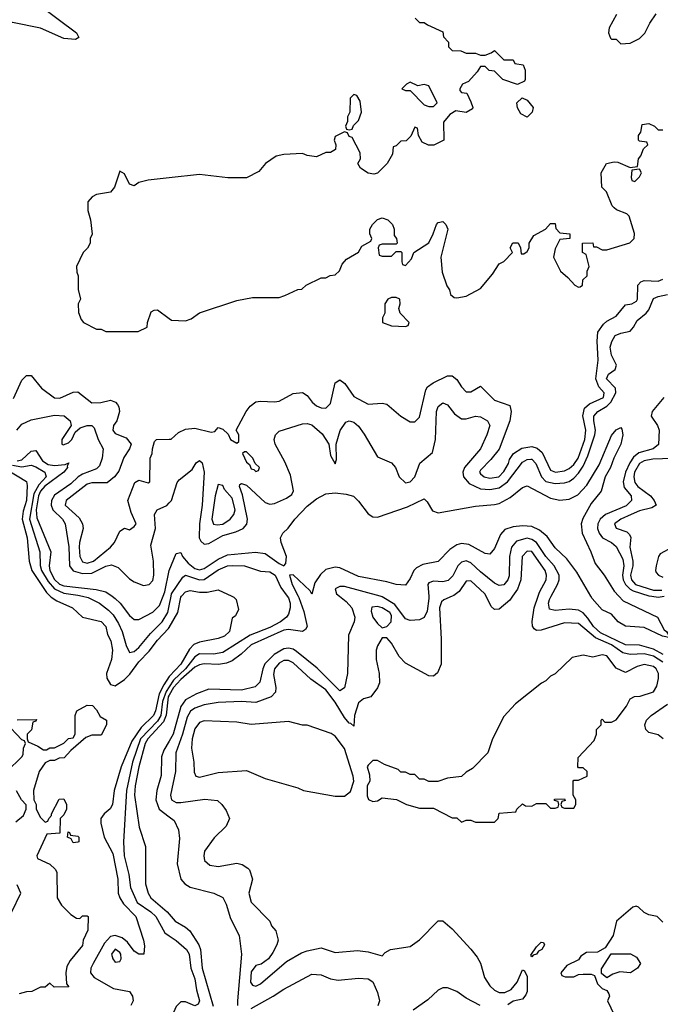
# Model space of a CAD drawing. Header units: inches. Extents: x 2668334 to 2765628, y 828034 to 955234.
# Tile 78 of 218: x 2689361 to 2692099, y 888255 to 892465. Entities that reach past the tile are written whole.
import ezdxf

# ---------------------------------------------------------------- set-up
doc = ezdxf.new("R2010")
doc.units = ezdxf.units.IN
doc.header["$MEASUREMENT"] = 0
for name, color, linetype in [('C6888', 7, 'Continuous'), ('C6889', 7, 'Continuous'), ('C6898', 7, 'Continuous'), ('C6899', 7, 'Continuous')]:
    doc.layers.add(name, color=color, linetype=linetype)

msp = doc.modelspace()

# ---------------------------------------------------------------- linework, layer by layer
at = {"layer": 'C6888', "color": 4}
for points, elevation in [([(2689491.5, 890000), (2689495.6, 889995.6), (2689519.9, 889979.9), (2689587.3, 889950), (2689630, 889910.8), (2689710, 889892.7), (2689730, 889870.8), (2689736.3, 889836.3), (2689750.5, 889810), (2689758.4, 889770), (2689753.4, 889730), (2689732.4, 889670), (2689734.4, 889650), (2689750, 889622), (2689770, 889616.3), (2689810, 889644.4), (2689832.5, 889667.5), (2689870, 889720.3), (2689915.4, 889764.6), (2689950, 889811.8), (2689997.8, 889862.2), (2690000, 889865.9)], 8), ([(2689629.9, 890000), (2689654, 889994), (2689702, 889970), (2689740.7, 889940.7), (2689760.4, 889920.4), (2689784, 889884), (2689799.6, 889850), (2689815.8, 889790), (2689830, 889758.8), (2689850, 889764.4), (2689870, 889780.4), (2689919.8, 889840.2), (2689970.9, 889890), (2689993.8, 889930), (2690000, 889959.2)], 12), ([(2689756.1, 890000), (2689770, 889990.3), (2689790.4, 889970), (2689830, 889917.3), (2689850, 889900.7), (2689870, 889900.7), (2689930, 889932.2), (2689959.1, 889960.9), (2689974.3, 890000)], 16), ([(2690000, 889657), (2689978.1, 889621.9), (2689957.1, 889582.9), (2689941.8, 889510), (2689933.4, 889490), (2689881.2, 889438.8), (2689840.1, 889379.9), (2689794.6, 889270), (2689765.5, 889170), (2689758, 889110), (2689748.3, 889091.7), (2689722.8, 889070), (2689708, 889050), (2689708.4, 889030), (2689723.1, 888970), (2689759.9, 888899.9), (2689780.3, 888790), (2689782.3, 888730), (2689788.9, 888710), (2689804.8, 888684.8), (2689858, 888630), (2689890.5, 888530), (2689894.4, 888505.6), (2689892, 888470), (2689870, 888469.3), (2689850, 888482.7), (2689821.5, 888521.5), (2689799.8, 888539.8), (2689770, 888549.8), (2689750, 888545.4), (2689723.2, 888516.8), (2689674.9, 888430), (2689665.3, 888410), (2689664.4, 888390), (2689679.1, 888370), (2689762, 888322), (2689830.3, 888310.3), (2689844, 888290), (2689846.8, 888270), (2689836, 888250)], 8), ([(2690000, 889612.6), (2689986.9, 889593.1), (2689971.5, 889550), (2689965.1, 889490), (2689950, 889465.7), (2689877.6, 889390), (2689843.8, 889290), (2689817.5, 889170), (2689804.6, 888950), (2689808, 888890), (2689828.1, 888810), (2689835.1, 888755.1), (2689863.6, 888690), (2689922, 888650), (2689943.7, 888630), (2689981.2, 888561.2), (2690000, 888548.4)], 12), ([(2690000, 889577.7), (2689995.5, 889570), (2689987.8, 889492.2), (2689976.4, 889463.6), (2689908.6, 889390), (2689897.8, 889370), (2689870.2, 889270), (2689854.5, 889190), (2689852, 889150), (2689872.1, 889012.1), (2689898.8, 888930), (2689899.1, 888770), (2689910.6, 888730), (2689922, 888710), (2689991.1, 888651.1), (2690000, 888640.5)], 16), ([(2689350, 889472), (2689432.7, 889472.7), (2689430, 889466), (2689418, 889462), (2689411.6, 889428.4), (2689394, 889410), (2689394, 889390), (2689398, 889378), (2689439.6, 889359.6), (2689463.6, 889343.6), (2689476.4, 889343.6), (2689490, 889352), (2689510, 889352), (2689550, 889372), (2689570, 889392), (2689590, 889394), (2689598, 889410), (2689598, 889490), (2689606, 889510), (2689650, 889534), (2689672.7, 889532.7), (2689690, 889514), (2689705.4, 889485.4), (2689732, 889470), (2689732, 889450), (2689710, 889406), (2689670, 889406), (2689643.6, 889396.4), (2689579.6, 889340.4), (2689551.6, 889308.4), (2689530, 889308), (2689510, 889298), (2689490, 889298), (2689470, 889288), (2689444.7, 889250), (2689421, 889170), (2689422, 889130), (2689431.3, 889110), (2689432, 889090), (2689450, 889054), (2689470, 889034), (2689482, 889038), (2689486, 889050), (2689498, 889062), (2689498, 889070), (2689530, 889132), (2689550, 889134), (2689562, 889110), (2689562, 889090), (2689550, 889066), (2689534, 889050), (2689532.7, 888987.3), (2689478, 888982), (2689434, 888890), (2689438, 888878), (2689490, 888854), (2689512.7, 888832.7), (2689519.6, 888819.6), (2689522, 888710), (2689539.6, 888679.6), (2689579.6, 888639.6), (2689603.6, 888623.6), (2689618, 888622), (2689630, 888634), (2689650, 888634), (2689654, 888630), (2689652.7, 888572.7), (2689632, 888530), (2689630, 888506), (2689576.9, 888443.1), (2689563.6, 888416.4), (2689558, 888390), (2689562, 888342), (2689572, 888330), (2689508.9, 888328.9), (2689490, 888346), (2689470, 888328), (2689450, 888328), (2689414, 888310), (2689390, 888309), (2689359.8, 888300.2)], 4), ([(2689306, 889250), (2689370, 889314), (2689376.4, 889323.6), (2689378, 889350), (2689386, 889370), (2689382, 889382), (2689370, 889386), (2689300.4, 889460.4)], 4), ([(2690000, 889379.9), (2689977.6, 889342.4), (2689967.1, 889312.9), (2689966.3, 889233.7), (2689947.4, 889170), (2689943.6, 889130), (2689957.6, 889090), (2690000, 889057.2)], 24), ([(2689345.2, 889034.8), (2689378, 889062), (2689388.7, 889090), (2689388.4, 889108.4), (2689369.1, 889129.1), (2689348.4, 889168.4)], 4), ([(2689328, 888650), (2689366, 888730), (2689350, 888766)], 4)]:
    msp.add_lwpolyline(points, dxfattribs=dict(at, elevation=elevation))
for points, elevation in [([(2689590, 888946), (2689582, 888962), (2689566, 888970), (2689568, 888992), (2689574, 888990), (2689578, 888978), (2689610, 888974), (2689614, 888970), (2689614, 888950), (2689610, 888948)], 4), ([(2689770, 888491.6), (2689754, 888470), (2689758.8, 888450), (2689770, 888436), (2689790, 888438), (2689795.1, 888450), (2689793.3, 888470), (2689790, 888477.2)], 12)]:
    msp.add_lwpolyline(points, close=True, dxfattribs=dict(at, elevation=elevation))
at = {"layer": 'C6889', "color": 4}
for points, elevation in [([(2689442, 892530), (2689604.7, 892410), (2689614, 892390), (2689599.8, 892380.2), (2689550, 892385.2), (2689450, 892429), (2689330, 892454), (2689130, 892559)], 28), ([(2690000, 891789.2), (2689910, 891779), (2689870.9, 891769.1), (2689850, 891755.3), (2689830, 891762), (2689810, 891806), (2689790, 891818), (2689766, 891750), (2689750, 891728), (2689690, 891718), (2689671.6, 891708.4), (2689652.7, 891687.3), (2689652, 891650), (2689664.7, 891610), (2689671.1, 891548.9), (2689662, 891530), (2689662, 891510), (2689651.1, 891488.9), (2689632, 891470), (2689604.7, 891410), (2689605.4, 891385.4), (2689611.3, 891370), (2689611.6, 891311.6), (2689622, 891270), (2689612, 891250), (2689612.7, 891212.7), (2689623.6, 891183.6), (2689634, 891170), (2689690, 891142), (2689710, 891142), (2689730, 891132), (2689868.4, 891131.6), (2689906, 891150), (2689908, 891170), (2689924, 891216), (2689936.4, 891223.6), (2689950, 891224.7), (2690000, 891188.3)], 32), ([(2689334.9, 890845.1), (2689370, 890924.7), (2689390, 890944.7), (2689410, 890944.7), (2689454, 890890), (2689510, 890848.2), (2689532.9, 890847.1), (2689590, 890873.4), (2689610, 890874.8), (2689670, 890827.7), (2689708.3, 890828.3), (2689750, 890838.4), (2689770.3, 890830.3), (2689779.5, 890819.5), (2689785.5, 890810), (2689788.2, 890790), (2689776.3, 890750), (2689762, 890730), (2689758.8, 890710), (2689770, 890696), (2689816.8, 890676.8), (2689838, 890650), (2689831.3, 890630), (2689806.9, 890593.1), (2689784.9, 890535.1), (2689766, 890510), (2689734.9, 890485.1), (2689670, 890484.7), (2689650, 890479.7), (2689560.4, 890410), (2689556.4, 890390), (2689615.1, 890335.1), (2689630.4, 890310), (2689632.7, 890290), (2689616.5, 890230), (2689616, 890210), (2689618.9, 890170), (2689630, 890147), (2689650, 890141.1), (2689677, 890150), (2689749.6, 890210), (2689766.6, 890230), (2689790, 890278), (2689810, 890291), (2689830, 890284.7), (2689850, 890298), (2689859, 890310), (2689838.4, 890358.4), (2689824, 890410), (2689853.6, 890486.4), (2689870, 890496), (2689910, 890484.7), (2689918, 890490), (2689919, 890590), (2689928, 890610), (2689928.9, 890631.1), (2689938, 890662), (2689946, 890670), (2690000, 890671.1)], 28), ([(2689349.8, 890710.2), (2689370, 890735.8), (2689410, 890754.4), (2689510, 890773.7), (2689551.8, 890771.8), (2689577.3, 890750), (2689581, 890730), (2689541.6, 890670), (2689541, 890650), (2689547.1, 890647.1), (2689570, 890656.3), (2689583.7, 890670), (2689598.6, 890701.4), (2689619.5, 890720.5), (2689649.6, 890730.4), (2689670, 890730.6), (2689679.9, 890719.9), (2689697.4, 890670), (2689717.6, 890630), (2689713.7, 890590), (2689701.8, 890558.2), (2689690, 890544.7), (2689630, 890522), (2689612, 890510), (2689579.5, 890480.5), (2689510, 890432.3), (2689497.7, 890410), (2689495.6, 890390), (2689503.1, 890370), (2689543.7, 890330), (2689555.8, 890310), (2689572, 890212), (2689574.9, 890130), (2689589.3, 890109.3), (2689630, 890096.9), (2689670, 890098.8), (2689730, 890128.9), (2689754.4, 890134.4), (2689782.5, 890122.5), (2689830, 890074.4), (2689850, 890061.3), (2689890, 890045.7), (2689914.5, 890050), (2689930, 890067.7), (2689934.6, 890090), (2689932.8, 890150), (2689922, 890218), (2689942.4, 890290), (2689938, 890350), (2689949.2, 890370), (2689990, 890388), (2690000, 890399.3)], 24), ([(2689350, 890579.8), (2689370, 890584), (2689410, 890620.3), (2689430, 890623.1), (2689459.4, 890579.4), (2689483.1, 890563.1), (2689510, 890559.3), (2689556, 890564), (2689570.8, 890570), (2689564, 890556), (2689566.4, 890550), (2689550.2, 890530), (2689469, 890471), (2689450.8, 890450), (2689442, 890430), (2689431.4, 890370), (2689435.1, 890335.1), (2689495, 890190), (2689487.5, 890130), (2689490.2, 890110), (2689510, 890071.5), (2689531.8, 890051.8), (2689550, 890044.2), (2689688.2, 890028.2), (2689730, 890018.3), (2689756.1, 890000)], 16), ([(2689303.6, 890543.6), (2689390.3, 890490.3), (2689393.8, 890473.8), (2689390.1, 890410), (2689376.8, 890363.2), (2689372.7, 890330), (2689392.9, 890250), (2689401.3, 890150), (2689413.4, 890110), (2689476.1, 890016.1), (2689491.5, 890000)], 8), ([(2689330, 890560.1), (2689370, 890553.9), (2689410, 890560.3), (2689430, 890553.4), (2689468.2, 890530), (2689474.3, 890510), (2689443.1, 890476.9), (2689421.9, 890438.1), (2689403.7, 890330), (2689447.2, 890190), (2689449, 890131), (2689454.7, 890110), (2689483.1, 890063.1), (2689510, 890031.2), (2689550, 890012.7), (2689610, 890004.9), (2689629.9, 890000)], 12), ([(2689974.3, 890000), (2689981.5, 890018.5), (2689999.8, 890110), (2690000, 890110.5)], 16)]:
    msp.add_lwpolyline(points, dxfattribs=dict(at, elevation=elevation))
at = {"layer": 'C6898', "color": 4}
for points, elevation in [([(2690268.2, 890000), (2690276.3, 889996.3), (2690286.4, 889986.4), (2690296, 889944), (2690283.6, 889916.4), (2690270, 889906), (2690258, 889850), (2690236, 889830), (2690210, 889819.3), (2690130, 889804), (2690106.3, 889793.7), (2690086.5, 889773.5), (2690050.2, 889710), (2690001.2, 889658.8), (2690000, 889657)], 8), ([(2690000, 889865.9), (2690036.9, 889930), (2690050, 889996.3), (2690053.3, 890000)], 8), ([(2690551.9, 890000), (2690554.7, 889994.7), (2690575, 889935), (2690590.3, 889870), (2690582.4, 889857.6), (2690570, 889849.7), (2690510, 889857.4), (2690490, 889855.3), (2690350, 889792.3), (2690308.1, 889751.9), (2690270, 889724.2), (2690245.7, 889714.3), (2690211.5, 889708.5), (2690150, 889710.9), (2690130, 889707.3), (2690110, 889696.4), (2690050, 889643.7), (2690018.9, 889610), (2690000, 889577.7)], 16), ([(2690727.7, 890000), (2690757, 889977), (2690780.3, 889950), (2690794, 889910), (2690790.4, 889890), (2690766.5, 889833.5), (2690762.4, 889670), (2690750, 889609), (2690730, 889596), (2690633.2, 889693.2), (2690544.1, 889764.1), (2690530, 889773.1), (2690510, 889777.8), (2690490, 889774.8), (2690448.8, 889751.2), (2690409.4, 889710.6), (2690400.2, 889690), (2690387.3, 889632.7), (2690367.7, 889612.3), (2690310, 889598), (2690170, 889602.6), (2690117.4, 889582.6), (2690070, 889556.9), (2690050, 889529.3), (2690018, 889410), (2690000, 889379.9)], 24), ([(2690505, 890000), (2690510, 889993), (2690517, 889970), (2690517.1, 889950), (2690510, 889924), (2690502, 889910), (2690475.5, 889890), (2690430, 889866.2), (2690346.7, 889833.3), (2690230, 889759.2), (2690190, 889752), (2690130, 889754.2), (2690110, 889741.5), (2690069.3, 889690), (2690019.1, 889640.9), (2690000, 889612.6)], 12), ([(2690000, 889959.2), (2690008.7, 890000)], 12), ([(2691209.6, 890000), (2691174.6, 889985.4), (2691164.5, 889975.5), (2691155.3, 889950), (2691163.1, 889816.9), (2691162.8, 889710), (2691147.3, 889672.7), (2691130, 889659), (2691110, 889659.3), (2691010, 889713.2), (2690982.4, 889742.4), (2690950, 889799), (2690930, 889822), (2690910, 889822), (2690890, 889788), (2690884.9, 889770), (2690884.9, 889730), (2690897.3, 889670), (2690898.8, 889630), (2690890, 889608), (2690862, 889570), (2690830, 889562), (2690810, 889544), (2690792.7, 889490), (2690790, 889444), (2690776.5, 889456.5), (2690770, 889457.2), (2690750, 889482), (2690710, 889547.8), (2690670, 889599.7), (2690605.3, 889645.3), (2690530, 889715.1), (2690510, 889726), (2690490, 889726), (2690470, 889714.3), (2690450.3, 889690), (2690445.4, 889665.4), (2690455.8, 889610), (2690454.9, 889590), (2690436, 889570), (2690370, 889545.1), (2690310, 889549.6), (2690210, 889545.6), (2690150, 889536.3), (2690110, 889522), (2690091.2, 889508.8), (2690077.7, 889482.3), (2690057.8, 889410), (2690028.9, 889330), (2690027.4, 889250), (2690005.3, 889150), (2690010.7, 889130), (2690030, 889118.4), (2690050, 889117.6), (2690153, 889133), (2690206.4, 889126.4), (2690224.7, 889110), (2690243.5, 889083.5), (2690258, 889050), (2690243.5, 889016.5), (2690192.5, 888967.5), (2690150.8, 888910), (2690147.7, 888890), (2690151, 888870), (2690174, 888850), (2690210, 888844.9), (2690290, 888858), (2690312.8, 888852.8), (2690336.7, 888836.7), (2690342.8, 888830), (2690356, 888790), (2690340.7, 888730), (2690350, 888692), (2690430.7, 888610.7), (2690438, 888590), (2690456, 888570), (2690466, 888530), (2690461, 888510), (2690443.5, 888476.5), (2690424.7, 888450), (2690393.2, 888426.8), (2690370, 888420.9), (2690350, 888394), (2690347.4, 888350), (2690356.3, 888336.3), (2690370, 888333), (2690390, 888342.4), (2690502, 888438), (2690565.1, 888474.9), (2690590, 888484), (2690650, 888496), (2690710, 888476), (2690804.5, 888484.5), (2690850, 888478.8), (2690910, 888462), (2690923.1, 888476.9), (2690946, 888490), (2691030, 888502.8), (2691069.4, 888530.6), (2691150, 888612), (2691170, 888612), (2691210, 888578), (2691290, 888491.3), (2691316.7, 888456.7), (2691330, 888431.3), (2691348.2, 888370), (2691370, 888333.4), (2691390, 888314.9), (2691410, 888304.9), (2691435.1, 888304.9), (2691461.7, 888318.3), (2691487.3, 888350), (2691510, 888402), (2691518, 888398), (2691530, 888374), (2691530.4, 888310), (2691524.1, 888295.9), (2691510, 888277.2), (2691470, 888269.2), (2691447.1, 888252.9)], 28), ([(2691109.4, 890000), (2691110.2, 889990), (2691103.4, 889936.6), (2691090.4, 889909.6), (2691070, 889899.5), (2691030, 889896.9), (2691010, 889902.9), (2690964.5, 889964.5), (2690910, 889997.8), (2690902, 890000)], 24), ([(2691467.6, 890000), (2691456.2, 889983.8), (2691410, 889944.5), (2691390, 889943.7), (2691376.3, 889956.3), (2691354.5, 890000)], 28), ([(2692110, 889718.4), (2692070, 889744), (2692030, 889753.3), (2691970, 889750.8), (2691938.3, 889758.3), (2691890, 889792.2), (2691821.9, 889821.9), (2691750, 889883.5), (2691690, 889886), (2691590, 889855.1), (2691570, 889853.2), (2691560.1, 889860.1), (2691552.3, 889872.3), (2691551.7, 889891.7), (2691559.7, 889950), (2691577, 890000)], 28), ([(2692111.2, 889751.2), (2692070, 889773.4), (2692010, 889791.5), (2691950, 889791.6), (2691843.7, 889843.7), (2691812.9, 889870), (2691790, 889906.6), (2691770, 889928.5), (2691750, 889941), (2691710, 889945.1), (2691650, 889939.7), (2691625.3, 889945.3), (2691621.3, 889970), (2691625.6, 889985.6), (2691633.1, 890000)], 24), ([(2691921.3, 890000), (2691940.2, 889980.2), (2692086.8, 889910), (2692116.1, 889856.1), (2692126, 889850), (2692134.4, 889834.4), (2692181.7, 889821.7), (2692257.6, 889817.6), (2692284.7, 889810), (2692274.9, 889805.1), (2692230, 889757.2), (2692210, 889761.2), (2692170, 889787.6), (2692146, 889810), (2692142, 889822), (2692109, 889830), (2692030, 889866.3), (2691950, 889872), (2691919.5, 889890), (2691890, 889923.7), (2691850, 889941.6), (2691808.3, 889990), (2691802.5, 890000)], 16), ([(2692063.5, 890000), (2692090, 889996.6), (2692115.7, 890000)], 24), ([(2692111.5, 889390), (2692090, 889407), (2692050, 889417.2), (2692037.2, 889430), (2692032.3, 889450), (2692040.7, 889470), (2692060.5, 889490), (2692130, 889538.9)], 28), ([(2690000, 889057.2), (2690021, 889041), (2690040.5, 889000.5), (2690044.5, 888964.5), (2690035.1, 888855.1), (2690050.5, 888790.5), (2690066.8, 888770), (2690090, 888756.3), (2690190.5, 888730.5), (2690230, 888711.3), (2690244, 888684), (2690262, 888622), (2690299.5, 888550), (2690309.1, 888470), (2690291.7, 888270), (2690292.2, 888250)], 24), ([(2692110, 888606), (2692086, 888630), (2692050, 888638), (2692030, 888648), (2692006, 888670), (2691995.3, 888675.3), (2691982, 888670), (2691911.3, 888610), (2691898, 888550), (2691863.6, 888496.4), (2691830, 888478), (2691783.6, 888476.4), (2691759.6, 888460.4), (2691750, 888446), (2691699.6, 888420.4), (2691674, 888390), (2691678, 888378), (2691692.7, 888372.7), (2691730, 888372), (2691750, 888382), (2691770, 888384.7), (2691803.6, 888383.6), (2691818, 888378), (2691830, 888342), (2691850, 888322), (2691870, 888314), (2691879.6, 888299.6), (2691882, 888290), (2691874, 888270), (2691902, 888210)], 32), ([(2690000, 888640.5), (2690025.5, 888610), (2690070, 888584.9), (2690088.8, 888568.8), (2690127.2, 888510), (2690133.8, 888490), (2690141.3, 888410), (2690187.8, 888247.8)], 16), ([(2690000, 888548.4), (2690030, 888528), (2690074.4, 888490), (2690086, 888470), (2690093.1, 888410), (2690110, 888364.7), (2690117.1, 888317.1), (2690130.4, 888269.6), (2690123.6, 888256.4), (2690110, 888248.7), (2690070, 888266), (2690050, 888266), (2690030, 888246), (2690012.7, 888207.3), (2690012.7, 888192.7), (2690005.4, 888174.6), (2690000, 888105.5)], 12), ([(2690350, 888237.3), (2690445.2, 888290), (2690490, 888320.5), (2690610, 888384), (2690650, 888380.7), (2690690, 888364), (2690722, 888358), (2690810, 888366.8), (2690850, 888364), (2690870, 888350.7), (2690890, 888306), (2690899.5, 888270), (2690891.8, 888248.2)], 24), ([(2691328.7, 888250), (2691270, 888280.9), (2691230, 888309.3), (2691190, 888325.2), (2691170, 888326), (2691150, 888316), (2691106.2, 888273.8), (2691042.8, 888230)], 28)]:
    msp.add_lwpolyline(points, dxfattribs=dict(at, elevation=elevation))
for points, elevation in [([(2690890, 889956.9), (2690866.4, 889953.6), (2690863.4, 889936.6), (2690870.6, 889910), (2690890, 889882.8), (2690910, 889864.7), (2690930, 889870.7), (2690949.3, 889890), (2690950, 889917.2), (2690942.9, 889930), (2690910, 889951.1)], 28), ([(2691850, 889749.2), (2691810, 889739), (2691770, 889748.7), (2691722, 889738), (2691650, 889668), (2691630, 889658), (2691610, 889638), (2691591.1, 889628.9), (2691479.6, 889540.4), (2691430, 889486), (2691382, 889390), (2691362, 889330), (2691296.9, 889263.1), (2691270, 889248), (2691250, 889228.7), (2691190, 889222), (2691148.4, 889208.4), (2691110, 889208), (2691090, 889218), (2691070, 889218), (2691050, 889238), (2691030, 889238), (2691010, 889248), (2690990, 889248), (2690979, 889259), (2690920.4, 889280.4), (2690890, 889298), (2690870, 889298), (2690850, 889278), (2690846.8, 889270), (2690856.9, 889236.9), (2690858, 889210), (2690846.8, 889190), (2690846.4, 889146.4), (2690851.6, 889131.6), (2690870, 889122), (2690890, 889124.7), (2690910, 889138), (2690971.1, 889131.1), (2691014, 889110), (2691070, 889094), (2691130, 889094), (2691210, 889052), (2691230, 889052), (2691250, 889034), (2691270, 889042), (2691290, 889042), (2691310, 889034), (2691390, 889034), (2691406, 889050), (2691410, 889072), (2691482, 889078), (2691486, 889090), (2691510, 889112), (2691523.6, 889103.6), (2691550, 889102), (2691570, 889114), (2691610, 889114), (2691630, 889094), (2691650, 889094), (2691662, 889098), (2691666, 889110), (2691662, 889122), (2691647.3, 889127.3), (2691647.3, 889132.7), (2691690, 889134), (2691692.7, 889127.3), (2691678, 889122), (2691674, 889110), (2691678, 889098), (2691690, 889094), (2691730, 889094), (2691738, 889110), (2691738, 889130), (2691726, 889150), (2691726, 889210), (2691730, 889214), (2691750, 889214), (2691786, 889230), (2691786, 889250), (2691770, 889266), (2691750, 889266), (2691746, 889270), (2691748, 889310), (2691816.4, 889383.6), (2691826, 889410), (2691826, 889430), (2691846, 889450), (2691846, 889470), (2691850, 889474), (2691862, 889462), (2691890, 889462), (2691910, 889471.3), (2691954, 889530), (2691970, 889562), (2691988.7, 889571.3), (2692012.7, 889572.7), (2692070, 889592), (2692084.7, 889615.3), (2692092, 889648), (2692091.5, 889670), (2692080.7, 889690), (2692070, 889699.6), (2692030, 889707.6), (2692000.3, 889699.7), (2691950, 889674), (2691910, 889693.2), (2691870, 889745.2)], 32), ([(2690150, 889467), (2690130, 889459.5), (2690110, 889433.2), (2690098.7, 889390), (2690095.5, 889350), (2690105.5, 889290), (2690107.1, 889247.1), (2690114, 889230), (2690130, 889226.8), (2690210, 889246.8), (2690330, 889254.8), (2690410, 889221), (2690550, 889181), (2690574, 889170), (2690710, 889144.7), (2690750, 889144.7), (2690775.5, 889164.5), (2690789.3, 889210), (2690786.6, 889230), (2690750, 889349), (2690710, 889402), (2690692.9, 889412.9), (2690590, 889448.7), (2690570, 889449), (2690510, 889464), (2690350, 889452), (2690290, 889460.9)], 32), ([(2691550, 888458), (2691545.2, 888465.2), (2691570, 888501), (2691590, 888521), (2691599.8, 888519.8), (2691604.7, 888510), (2691593.4, 888490), (2691578, 888482), (2691570, 888469.2), (2691555.3, 888464.7)], 28), ([(2691971, 888389), (2691926.4, 888393.6), (2691896, 888384), (2691870, 888368), (2691847.3, 888387.3), (2691847.3, 888407.3), (2691888.4, 888471.6), (2691971.1, 888471.1), (2691996.9, 888456.9), (2692014, 888430), (2692002, 888410)], 32)]:
    msp.add_lwpolyline(points, close=True, dxfattribs=dict(at, elevation=elevation))
at = {"layer": 'C6899', "color": 4}
for points, elevation in [([(2691911.6, 892488.4), (2691881, 892430), (2691878, 892410), (2691886.4, 892386.4), (2691890, 892382), (2691910, 892382), (2691930, 892362), (2691970, 892364.7), (2692010, 892384.7), (2692032.5, 892407.5), (2692054, 892450), (2692082, 892490)], 36), ([(2691051.6, 892471.6), (2691070, 892454), (2691090, 892454), (2691103.6, 892443.6), (2691170, 892414), (2691172.7, 892392.7), (2691194, 892370), (2691194, 892350), (2691210, 892334), (2691247.3, 892332.7), (2691270, 892322), (2691310, 892322), (2691330, 892314), (2691350, 892314), (2691376.4, 892323.6), (2691390, 892334), (2691430, 892294), (2691470, 892294), (2691478, 892278), (2691512.7, 892272.7), (2691522, 892250), (2691522, 892210), (2691518, 892202), (2691488.4, 892188.4), (2691426, 892210), (2691390, 892246), (2691368.4, 892248.4), (2691350, 892266), (2691330, 892266), (2691316.9, 892243.1), (2691278.8, 892201.2), (2691254, 892190), (2691242, 892170), (2691242, 892162), (2691250, 892154), (2691271.6, 892151.6), (2691290, 892114), (2691298, 892090), (2691296, 892084), (2691270, 892069), (2691224.7, 892075.3), (2691199.6, 892060.4), (2691172.7, 892027.3), (2691174, 891950), (2691131.6, 891928.4), (2691108.4, 891928.4), (2691082, 891942), (2691066, 891970), (2691062, 892002), (2691050, 892006), (2691032.7, 891967.3), (2691012.7, 891947.3), (2690990, 891946), (2690970, 891926), (2690958, 891922), (2690954, 891890), (2690932, 891850), (2690890.9, 891809.1), (2690875.3, 891804.7), (2690850, 891809.2), (2690818, 891830), (2690806, 891850), (2690818, 891870), (2690816.4, 891896.4), (2690782, 891962), (2690770, 891966), (2690762, 891982), (2690750, 891986), (2690710, 891966), (2690704.7, 891950), (2690712, 891930), (2690711.3, 891910), (2690690, 891898), (2690670, 891898), (2690630, 891879), (2690590, 891885.2), (2690570, 891894), (2690490, 891889.2), (2690458, 891882), (2690412, 891850), (2690383.6, 891816.4), (2690330, 891789), (2690250.9, 891789.1), (2690130, 891804), (2690000, 891789.2)], 32), ([(2690000, 891188.3), (2690010, 891181), (2690070, 891178), (2690093.6, 891186.4), (2690130, 891211.3), (2690290, 891264.7), (2690356.9, 891276.9), (2690470, 891278), (2690494.6, 891285.4), (2690550, 891312), (2690567.3, 891312.7), (2690586, 891330), (2690650, 891362), (2690670, 891362), (2690688.4, 891371.6), (2690710, 891374), (2690728.4, 891391.6), (2690740.2, 891419.8), (2690758, 891442), (2690808.7, 891471.3), (2690823.1, 891496.9), (2690862, 891518), (2690866, 891530), (2690858, 891550), (2690858, 891570), (2690868.7, 891590), (2690890, 891611.3), (2690910, 891618), (2690934, 891610), (2690954, 891590), (2690962, 891570), (2690962, 891542), (2690972, 891530), (2690974, 891510), (2690970, 891506), (2690910, 891506), (2690898, 891502), (2690894, 891490), (2690898, 891458), (2690910, 891454), (2690950, 891454), (2690970, 891474), (2690990, 891474), (2690994, 891470), (2690994, 891430), (2690998, 891418), (2691010, 891414), (2691036.4, 891443.6), (2691046, 891470), (2691109.3, 891510.7), (2691129, 891550), (2691142, 891590), (2691150, 891598), (2691170, 891602), (2691182, 891590), (2691191.3, 891570), (2691161, 891450), (2691166.4, 891386.4), (2691187.1, 891327.1), (2691198, 891310), (2691202, 891290), (2691218, 891278), (2691230, 891276), (2691270, 891282.8), (2691330, 891316), (2691382, 891378), (2691410, 891422), (2691430, 891432), (2691468, 891470), (2691458, 891490), (2691468.9, 891511.1), (2691491.3, 891511.3), (2691502, 891490), (2691504.7, 891464.7), (2691516.4, 891463.6), (2691530, 891474), (2691538, 891490), (2691538, 891510), (2691558, 891542), (2691608, 891570), (2691630, 891594), (2691650, 891594), (2691652.7, 891572.7), (2691670, 891554), (2691712, 891550), (2691712, 891530), (2691670, 891526), (2691650, 891486), (2691642, 891450), (2691672, 891390), (2691703.6, 891363.6), (2691734, 891330), (2691750, 891322), (2691756.4, 891323.6), (2691766, 891330), (2691767.3, 891352.7), (2691786, 891370), (2691786, 891390), (2691795.3, 891410), (2691782, 891462), (2691766, 891470), (2691766, 891510), (2691810, 891512), (2691814, 891494), (2691826, 891494), (2691850, 891482), (2691870, 891481), (2691968.9, 891511.1), (2691988, 891530), (2691988.4, 891551.6), (2691965.6, 891625.6), (2691956, 891636), (2691912.5, 891652.5), (2691901.5, 891661.5), (2691894, 891670), (2691869, 891729), (2691848.7, 891750), (2691846, 891810), (2691868.9, 891851.1), (2691902, 891858), (2691916.9, 891856.9), (2691970, 891834), (2692002, 891838), (2692006, 891870), (2692016.4, 891883.6), (2692027.3, 891912.7), (2692046, 891930), (2692042, 891942), (2692010, 891946), (2692006, 891950), (2692006, 891970), (2692015.3, 891984.7), (2692022, 892018), (2692050, 892022), (2692074, 892010), (2692090, 891994), (2692110, 891994)], 32), ([(2690000, 890671.1), (2690008.7, 890671.3), (2690040.2, 890699.8), (2690070, 890714.8), (2690110, 890718.8), (2690179, 890701), (2690195.3, 890704.7), (2690210, 890722), (2690230, 890714), (2690252.7, 890692.7), (2690262, 890670), (2690290, 890654), (2690298, 890662), (2690298, 890690), (2690286, 890710), (2690328.7, 890790), (2690346.6, 890813.4), (2690370, 890831), (2690390, 890834.8), (2690450, 890830.8), (2690470, 890834), (2690530, 890867.3), (2690570, 890870.8), (2690590, 890858.8), (2690610.8, 890830), (2690630, 890814), (2690650, 890805.5), (2690670, 890804.9), (2690690, 890824.7), (2690710, 890912), (2690730, 890926), (2690750.5, 890910.5), (2690790, 890854.8), (2690850, 890822), (2690910, 890826), (2690930, 890821), (2690990.6, 890770.6), (2691030, 890746), (2691050, 890746), (2691070, 890766), (2691097.6, 890882.4), (2691104.4, 890895.6), (2691127.7, 890912.3), (2691190, 890943), (2691210, 890943), (2691230, 890927.3), (2691250, 890896), (2691270, 890874.8), (2691290, 890874.8), (2691330, 890898), (2691390, 890839.1), (2691456.3, 890816.3), (2691461.6, 890790), (2691455.8, 890750), (2691410.6, 890629.4), (2691375.2, 890584.8), (2691330, 890539), (2691326, 890530), (2691330, 890522.8), (2691346, 890510), (2691370, 890504.9), (2691408.7, 890510), (2691430, 890534), (2691450, 890567.3), (2691454.7, 890585.3), (2691472.3, 890610), (2691507.1, 890632.9), (2691550, 890640.3), (2691573.1, 890633.1), (2691594.4, 890614.4), (2691630, 890539.1), (2691650.5, 890530.5), (2691690, 890536.4), (2691710, 890546.7), (2691730, 890563.1), (2691748.2, 890590), (2691776.4, 890670), (2691780.4, 890710), (2691768.3, 890771.7), (2691775.3, 890804.7), (2691796.6, 890823.4), (2691856.3, 890850), (2691859.7, 890870), (2691836.1, 890896.1), (2691823.1, 890930), (2691834, 891010), (2691829.3, 891090.7), (2691832.3, 891130), (2691856.1, 891163.9), (2691870, 891176.3), (2691910, 891197.3), (2691950, 891246.8), (2691978, 891250), (2691997.7, 891262.3), (2692002, 891270), (2692002.7, 891330), (2692015.9, 891344.1), (2692030, 891350.6), (2692090, 891346.7), (2692110, 891356)], 28), ([(2690000, 890399.3), (2690009.5, 890410), (2690034.2, 890485.8), (2690042.5, 890497.5), (2690098, 890542), (2690115.3, 890570), (2690130, 890581), (2690141, 890570), (2690150.3, 890530.3), (2690140.7, 890390), (2690129.3, 890309.3), (2690129.1, 890250), (2690135.8, 890235.8), (2690150, 890222.4), (2690170, 890226), (2690230, 890260.2), (2690284.8, 890275.2), (2690316, 890290), (2690332.1, 890307.9), (2690335.3, 890330), (2690314, 890434), (2690300.9, 890470), (2690302.5, 890477.5), (2690310, 890482.8), (2690330, 890474.4), (2690410, 890401.1), (2690430, 890393.4), (2690450, 890396.5), (2690501, 890419), (2690524.4, 890435.6), (2690531.2, 890451.2), (2690518.3, 890518.3), (2690494.3, 890574.3), (2690453.2, 890650), (2690449.3, 890670.7), (2690454, 890690), (2690470, 890706), (2690570, 890737.3), (2690590, 890739.1), (2690610, 890733.4), (2690654.1, 890694.1), (2690682, 890650), (2690690, 890602), (2690710, 890566.8), (2690715.1, 890584.9), (2690714, 890650), (2690731.2, 890708.8), (2690755.1, 890744.9), (2690770, 890750.7), (2690790, 890744), (2690810, 890726.8), (2690833.8, 890693.8), (2690890, 890596), (2690950.5, 890570.5), (2690966.8, 890550), (2690983, 890510), (2691010, 890484.9), (2691030, 890488.7), (2691049.6, 890510), (2691071.1, 890568.9), (2691125.1, 890614.9), (2691138.9, 890670), (2691142.4, 890790), (2691150, 890810.8), (2691170, 890826.8), (2691190, 890818.8), (2691219.9, 890779.9), (2691250, 890759.1), (2691270, 890759.1), (2691310, 890770.6), (2691330, 890767.3), (2691361, 890750), (2691370.5, 890730.5), (2691358.4, 890690), (2691330.3, 890630), (2691262.6, 890550), (2691255.8, 890530), (2691258, 890510), (2691281.8, 890481.8), (2691330, 890459.7), (2691370, 890456.5), (2691410, 890463.8), (2691446.4, 890490), (2691510, 890573.4), (2691530, 890585.3), (2691546.4, 890586.4), (2691550, 890586.4), (2691567.1, 890567.1), (2691591.3, 890510), (2691610, 890491.3), (2691650, 890481.5), (2691690, 890484.7), (2691710, 890491.3), (2691730, 890504.7), (2691750, 890526.7), (2691770, 890556), (2691790, 890600.4), (2691819.4, 890690), (2691821.6, 890710), (2691814.5, 890750), (2691815.4, 890770), (2691831.6, 890790), (2691870, 890812.3), (2691887.7, 890830), (2691908.7, 890870), (2691908.2, 890890), (2691869.7, 890930), (2691878, 890950), (2691906, 890970), (2691911.3, 890988.7), (2691890.7, 891030.7), (2691884.5, 891064.5), (2691891.2, 891088.8), (2691905.5, 891114.5), (2691930, 891125.5), (2691970, 891133), (2691985.1, 891150), (2692000.3, 891179.7), (2692038.9, 891210), (2692050, 891224.4), (2692070, 891273), (2692090, 891282.3), (2692130, 891290.3)], 24), ([(2692113.7, 890850), (2692064.2, 890790), (2692059.5, 890770), (2692086.4, 890730), (2692093.7, 890710), (2692091.4, 890648.6), (2692069.1, 890630.9), (2692006.6, 890613.4), (2691985.1, 890594.9), (2691968.4, 890570), (2691950.2, 890530), (2691940.2, 890490), (2691945.1, 890465.1), (2691974, 890430), (2691975.8, 890410), (2691952.9, 890387.1), (2691865.3, 890350), (2691842.4, 890330), (2691832.3, 890310), (2691831.3, 890290), (2691837.3, 890270), (2691852.4, 890250), (2691890.7, 890230), (2691910, 890213.4), (2691938.3, 890158.3), (2691943.5, 890130), (2691937.1, 890090), (2691940.2, 890070), (2691950.2, 890050), (2691969.7, 890029.7), (2691982.8, 890022.8), (2692050, 890001.7), (2692063.5, 890000)], 24), ([(2690000, 890110.5), (2690030, 890182.8), (2690050, 890186.8), (2690057.6, 890170), (2690081.5, 890141.5), (2690110, 890118.2), (2690130, 890113.2), (2690150, 890118.2), (2690210, 890158.2), (2690250, 890176.5), (2690368.8, 890188.8), (2690410, 890182.6), (2690470, 890139.6), (2690490, 890130.6), (2690499.4, 890140.6), (2690501.5, 890170), (2690478.7, 890230), (2690476.4, 890250), (2690485.6, 890270), (2690508.9, 890291.1), (2690536.9, 890330), (2690590, 890385.7), (2690630, 890417.1), (2690670, 890438), (2690710, 890442.6), (2690756.7, 890436.7), (2690787.3, 890427.3), (2690810, 890406.4), (2690850, 890352.4), (2690870, 890339.5), (2690890, 890337.6), (2691018, 890382), (2691090, 890416.3), (2691103.1, 890403.1), (2691125.8, 890365.8), (2691150, 890357.3), (2691310, 890385.2), (2691390, 890392.2), (2691410, 890397.3), (2691457.1, 890422.9), (2691510, 890465.7), (2691530, 890472.7), (2691630, 890419.1), (2691670, 890411.3), (2691710, 890414.7), (2691746.1, 890433.9), (2691785.4, 890474.6), (2691837.6, 890562.4), (2691890, 890687.3), (2691910, 890711), (2691930, 890722), (2691934.4, 890714.4), (2691939.1, 890690), (2691930.2, 890650), (2691900.3, 890590), (2691886.7, 890550), (2691863.7, 890510), (2691846.7, 890450), (2691802.9, 890397.1), (2691767.8, 890332.2), (2691760.9, 890310), (2691764.6, 890270), (2691802.6, 890190), (2691820.7, 890140.7), (2691859.5, 890090), (2691901.2, 890021.2), (2691921.3, 890000)], 16), ([(2692150, 890589.7), (2692066.6, 890586.6), (2692030, 890579.8), (2692010, 890567.8), (2691988.3, 890530), (2691985.8, 890510), (2691990, 890486), (2692003.1, 890470), (2692057.1, 890430), (2692073.4, 890410), (2692081, 890390), (2692062.5, 890377.5), (2692010, 890365.6), (2691974.8, 890350), (2691930.8, 890330), (2691902.8, 890310), (2691910.9, 890290.9), (2691955.3, 890275.3), (2691966.2, 890266.2), (2691972.5, 890252.5), (2691968.9, 890210), (2691981.8, 890150), (2691981.8, 890130), (2691971.6, 890090), (2691976.5, 890070), (2691992.4, 890050), (2692070, 890026.3), (2692105.5, 890025.5)], 28), ([(2691802.5, 890000), (2691742.7, 890102.7), (2691699.5, 890159.5), (2691650, 890207.1), (2691615.9, 890255.9), (2691583.1, 890283.1), (2691550, 890297.6), (2691510, 890300.7), (2691470, 890297.2), (2691435.2, 890284.8), (2691416, 890264), (2691390, 890203.7), (2691370, 890179.7), (2691350, 890183.5), (2691281.4, 890221.4), (2691250, 890225), (2691230, 890219.3), (2691200.3, 890199.7), (2691150, 890148.7), (2691084.2, 890135.8), (2691057.8, 890122.2), (2691045.7, 890110), (2691030, 890076), (2691010, 890047.8), (2690970.3, 890049.7), (2690930, 890061.6), (2690810, 890084.7), (2690730, 890120.9), (2690710, 890125.1), (2690670, 890114.7), (2690646.9, 890093.1), (2690623.2, 890056.8), (2690610, 890009.3), (2690602.5, 890022.5), (2690530, 890091.8), (2690514, 890090), (2690525.2, 890050), (2690551.9, 890000)], 16), ([(2691633.1, 890000), (2691659.2, 890050), (2691666.2, 890070), (2691666.4, 890090), (2691645.6, 890130), (2691610.4, 890170.4), (2691570.6, 890230), (2691550, 890242.9), (2691530, 890248.1), (2691484.9, 890235.1), (2691463.6, 890210), (2691455, 890170), (2691452.8, 890087.2), (2691447, 890070), (2691430, 890049.5), (2691410, 890045.6), (2691390, 890056.3), (2691330, 890104), (2691290, 890142.6), (2691270, 890150.9), (2691250, 890146.3), (2691233.7, 890130), (2691212.8, 890087.2), (2691193.1, 890066.9), (2691170, 890061.1), (2691130, 890065.1), (2691110, 890057.6), (2691105.2, 890050), (2691109.4, 890000)], 24), ([(2692150.5, 890209.5), (2692098.8, 890181.2), (2692091, 890170), (2692081, 890130), (2692078, 890110), (2692081, 890101), (2692091.3, 890090), (2692110, 890082)], 32), ([(2691577, 890000), (2691582.9, 890017.1), (2691611.3, 890070), (2691613, 890090), (2691607, 890110), (2691550, 890191.8), (2691530, 890192.3), (2691508.2, 890170), (2691502.6, 890070), (2691488.7, 890030), (2691467.6, 890000)], 28), ([(2690008.7, 890000), (2690010.8, 890010), (2690058, 890082), (2690069.7, 890090.3), (2690130, 890070.2), (2690150, 890071.5), (2690210, 890112.9), (2690249.2, 890130), (2690270, 890131.7), (2690322, 890130), (2690390, 890107.7), (2690430, 890104.9), (2690452.7, 890090), (2690478, 890038), (2690505, 890000)], 12), ([(2690902, 890000), (2690750, 890041.7), (2690730, 890041.3), (2690710, 890031.6), (2690714.9, 890010), (2690727.7, 890000)], 24), ([(2691354.5, 890000), (2691349.5, 890010), (2691290, 890066), (2691270, 890065.2), (2691239.9, 890020.1), (2691216.9, 890003.1), (2691209.6, 890000)], 28), ([(2690053.3, 890000), (2690070, 890018.7), (2690090, 890024.4), (2690130, 890017.4), (2690162.4, 890017.6), (2690210, 890026.8), (2690268.2, 890000)], 8)]:
    msp.add_lwpolyline(points, dxfattribs=dict(at, elevation=elevation))
for points, elevation in [([(2691030, 892198), (2691014, 892190), (2690994, 892170), (2691010, 892162), (2691030, 892162), (2691090, 892102), (2691110, 892094), (2691130, 892094), (2691146, 892110), (2691110, 892182), (2691090, 892188.7), (2691063.1, 892183.1)], 32), ([(2690790, 892146), (2690774, 892130), (2690772, 892070), (2690762, 892050), (2690762, 892030), (2690754, 892010), (2690758, 891998), (2690770, 891994), (2690782, 891998), (2690787.3, 892012.7), (2690810, 892034), (2690822, 892070), (2690816.4, 892116.4), (2690802, 892142)], 32), ([(2691530, 892049), (2691503.1, 892063.1), (2691488.4, 892088.4), (2691486, 892110), (2691508.4, 892131.6), (2691530, 892122), (2691556, 892090), (2691551.3, 892070)], 32), ([(2692010, 891826), (2691978, 891822), (2691974, 891790), (2691978, 891778), (2691990, 891774), (2692010, 891794), (2692018, 891810)], 32), ([(2690970, 891278), (2690950, 891278), (2690934, 891270), (2690922, 891250), (2690922, 891210), (2690912, 891190), (2690912, 891170), (2690950, 891156), (2691010, 891154), (2691022, 891158), (2691026, 891170), (2690988, 891210), (2690982, 891230), (2690988, 891250), (2690986, 891270)], 32), ([(2690330, 890618), (2690322, 890618), (2690314, 890610), (2690330, 890574), (2690343.6, 890563.6), (2690350, 890544.7), (2690362, 890542), (2690370, 890534), (2690382, 890538), (2690386, 890550), (2690367.3, 890567.3), (2690358, 890590)], 28), ([(2690210, 890478), (2690196.3, 890430), (2690182.4, 890330), (2690190, 890307.7), (2690205.1, 890305.1), (2690230, 890308.9), (2690260.9, 890330), (2690277, 890350), (2690282.9, 890370), (2690270, 890419.5), (2690236.6, 890456.6), (2690230, 890474)], 28)]:
    msp.add_lwpolyline(points, close=True, dxfattribs=dict(at, elevation=elevation))

doc.saveas('drawing.dxf')
